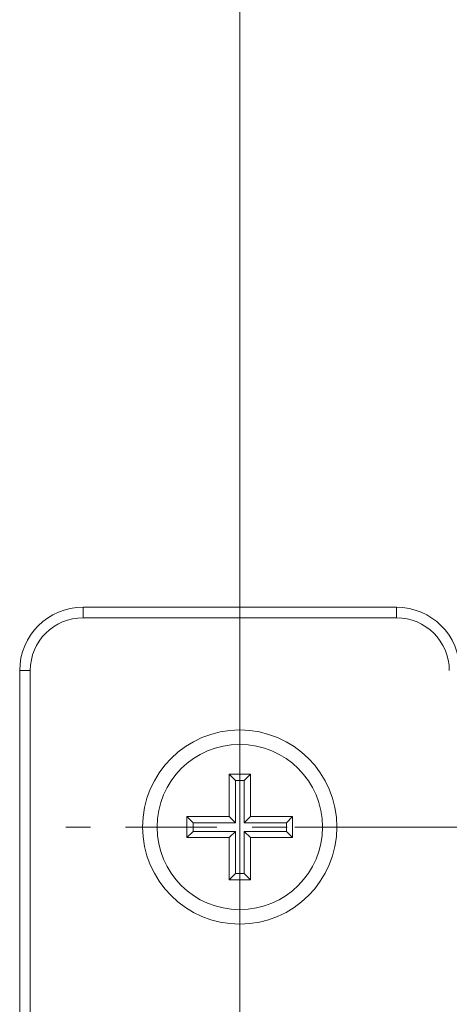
# Model space of a CAD drawing. Header units: inches. Extents: x 0.3 to 84.8, y 1.5 to 53.5.
# Tile 60 of 107: x 68.5 to 69.7, y 22 to 24.8. Entities that reach past the tile are written whole.
import ezdxf

# ---------------------------------------------------------------- set-up
doc = ezdxf.new("R2010")
doc.units = ezdxf.units.IN
doc.header["$LTSCALE"] = 2.5
doc.header["$MEASUREMENT"] = 0
doc.linetypes.add('CHAIN', pattern=[0.7087, 0.4724, -0.0591, 0.1181, -0.0591])
for name, color, linetype, lineweight in [('Center Mark (ANSI)', 7, 'Continuous', 9), ('Dimension (ANSI)', 7, 'Continuous', 9), ('Visible (ANSI)', 7, 'Continuous', 18), ('Visible Narrow (ANSI)', 7, 'Continuous', 5)]:
    doc.layers.add(name, color=color, linetype=linetype, lineweight=lineweight)
doc.styles.add('Note Text (ANSI)', font='arial.ttf')
doc.dimstyles.new('.XX', dxfattribs={"dimscale": 2.5, "dimtxt": 0.095, "dimasz": 0.125, "dimexe": 0.1875, "dimexo": 0.0625, "dimgap": 0.0625, "dimtad": 0, "dimtih": 1, "dimtoh": 1, "dimrnd": 1e-08, "dimzin": 0, "dimdsep": 46, "dimtxsty": 'Note Text (ANSI)', "dimblk": 'Filled-1', "dimcen": 0.09, "dimdle": 0.45, "dimclrd": 256, "dimclre": 256, "dimclrt": 256, "dimadec": 0, "dimazin": 1, "dimtfac": 1.263158, "dimtofl": 0, "dimtmove": 0, "dimatfit": 3, "dimfxl": 1, "dimtolj": 1, "dimtzin": 4, "dimlwd": -1, "dimlwe": -1, "dimarcsym": 0})

# ---------------------------------------------------------------- blocks, each defined once
blk = doc.blocks.new('Filled-1')
at = {"color": 0}
for p, q in [((0, 0), (-1, 0.25)), ((-1, 0.25), (-1, -0.25)), ((-1, 0), (0, 0)), ((-1, -0.25), (0, 0))]:
    blk.add_line(p, q, dxfattribs=at)
at = {"color": 0, "flags": 128}
blk.add_lwpolyline([(-1, -0.25), (0, 0), (-1, 0.25), (-1, -0.25)], dxfattribs=at)
at = {"color": 0}
blk.add_solid([(-1, -0.25), (0, 0), (-1, 0.25), (-1, -0.25)], dxfattribs=at)
blk = doc.blocks.new('*D51')
at = {"layer": 'Defpoints', "color": 0, "transparency": 16777216}
for p in [(69.1069, 30.1656), (69.1069, 22.5406), (78.5675, 22.5406)]:
    blk.add_point(p, dxfattribs=at)
at = {"layer": 'Dimension (ANSI)', "transparency": 16777216}
for p, q in [((69.2632, 30.1656), (79.0362, 30.1656)), ((78.5675, 29.8531), (78.5675, 26.6307)), ((78.5675, 22.8531), (78.5675, 26.0755)), ((69.2632, 22.5406), (79.0362, 22.5406))]:
    blk.add_line(p, q, dxfattribs=at)
at = {"layer": 'Dimension (ANSI)', "transparency": 16777216, "xscale": 0.3125, "yscale": 0.3125, "zscale": 0.3125}
for p, rotation in [((78.5675, 30.1656), 90), ((78.5675, 22.5406), 270)]:
    blk.add_blockref('Filled-1', p, dxfattribs=dict(at, rotation=rotation))
at = {"layer": 'Dimension (ANSI)', "transparency": 16777216, "insert": (78.26, 26.4744), "char_height": 0.2375, "attachment_point": 1, "style": 'Note Text (ANSI)'}
blk.add_mtext('\\A1;7.63', dxfattribs=at)
blk = doc.blocks.new('*D52')
at = {"layer": 'Defpoints', "color": 0, "transparency": 16777216}
for p in [(74.7319, 33.6459), (69.1069, 20.0209), (74.7319, 20.0209)]:
    blk.add_point(p, dxfattribs=at)
at = {"layer": 'Dimension (ANSI)', "transparency": 16777216}
for p, q in [((69.1069, 20.1772), (69.1069, 34.1147)), ((74.7319, 20.1772), (74.7319, 34.1147)), ((69.4194, 33.6459), (71.4547, 33.6459)), ((74.4194, 33.6459), (72.3841, 33.6459))]:
    blk.add_line(p, q, dxfattribs=at)
at = {"layer": 'Dimension (ANSI)', "transparency": 16777216, "xscale": 0.3125, "yscale": 0.3125, "zscale": 0.3125, "rotation": 180}
blk.add_blockref('Filled-1', (69.1069, 33.6459), dxfattribs=at)
at = {"layer": 'Dimension (ANSI)', "transparency": 16777216, "xscale": 0.3125, "yscale": 0.3125, "zscale": 0.3125}
blk.add_blockref('Filled-1', (74.7319, 33.6459), dxfattribs=at)
at = {"layer": 'Dimension (ANSI)', "transparency": 16777216, "insert": (71.611, 33.7672), "char_height": 0.2375, "attachment_point": 1, "style": 'Note Text (ANSI)'}
blk.add_mtext('\\A1;5.63', dxfattribs=at)
blk = doc.blocks.new('*D53')
at = {"layer": 'Defpoints', "color": 0, "transparency": 16777216}
for p in [(68.6073, 32.3656), (68.6073, 20.3406), (80.6698, 20.3406)]:
    blk.add_point(p, dxfattribs=at)
at = {"layer": 'Dimension (ANSI)', "transparency": 16777216}
for p, q in [((68.7635, 32.3656), (81.1385, 32.3656)), ((80.6698, 32.0531), (80.6698, 28.0394)), ((80.6698, 20.6531), (80.6698, 27.4842)), ((68.7635, 20.3406), (81.1385, 20.3406))]:
    blk.add_line(p, q, dxfattribs=at)
at = {"layer": 'Dimension (ANSI)', "transparency": 16777216, "xscale": 0.3125, "yscale": 0.3125, "zscale": 0.3125}
for p, rotation in [((80.6698, 32.3656), 90), ((80.6698, 20.3406), 270)]:
    blk.add_blockref('Filled-1', p, dxfattribs=dict(at, rotation=rotation))
at = {"layer": 'Dimension (ANSI)', "transparency": 16777216, "insert": (80.2802, 27.8831), "char_height": 0.2375, "attachment_point": 1, "style": 'Note Text (ANSI)'}
blk.add_mtext('\\A1;12.03', dxfattribs=at)

msp = doc.modelspace()

# ---------------------------------------------------------------- linework, layer by layer
at = {"layer": 'Center Mark (ANSI)', "linetype": 'CHAIN', "ltscale": 0.219338}
for p, q in [((69.1069, 23.0343), (69.1069, 22.0468)), ((69.6007, 22.5406), (68.6132, 22.5406))]:
    msp.add_line(p, q, dxfattribs=at)
at = {"layer": 'Visible (ANSI)'}
for p, q in [((69.5519, 23.1656), (68.6619, 23.1656)), ((68.4819, 22.9856), (68.4819, 20.0956)), ((69.0769, 22.6906), (69.1369, 22.6906)), ((69.0769, 22.5706), (69.0769, 22.6906)), ((69.0769, 22.6906), (69.0946, 22.6729)), ((69.1193, 22.6729), (69.1369, 22.6906)), ((69.1369, 22.6906), (69.1369, 22.5706)), ((69.0946, 22.6729), (69.0946, 22.5529)), ((69.1193, 22.6729), (69.0946, 22.6729)), ((69.1193, 22.5529), (69.1193, 22.6729)), ((68.9569, 22.5106), (68.9569, 22.5706)), ((68.9569, 22.5706), (69.0769, 22.5706)), ((68.9746, 22.5529), (68.9569, 22.5706)), ((69.0946, 22.5529), (69.0769, 22.5706)), ((69.1369, 22.5706), (69.1193, 22.5529)), ((69.1369, 22.5706), (69.2569, 22.5706)), ((69.2569, 22.5706), (69.2393, 22.5529)), ((69.2569, 22.5706), (69.2569, 22.5106)), ((69.0946, 22.5529), (68.9746, 22.5529)), ((68.9746, 22.5282), (68.9746, 22.5529)), ((69.2393, 22.5529), (69.1193, 22.5529)), ((69.2393, 22.5529), (69.2393, 22.5282)), ((68.9569, 22.5106), (68.9746, 22.5282)), ((69.0769, 22.5106), (68.9569, 22.5106)), ((68.9746, 22.5282), (69.0946, 22.5282)), ((69.0946, 22.5282), (69.0769, 22.5106)), ((69.0769, 22.3906), (69.0769, 22.5106)), ((69.0946, 22.5282), (69.0946, 22.4082)), ((69.1193, 22.4082), (69.1193, 22.5282)), ((69.1193, 22.5282), (69.1369, 22.5106)), ((69.1193, 22.5282), (69.2393, 22.5282)), ((69.2569, 22.5106), (69.1369, 22.5106)), ((69.1369, 22.5106), (69.1369, 22.3906)), ((69.2393, 22.5282), (69.2569, 22.5106)), ((69.0946, 22.4082), (69.0769, 22.3906)), ((69.1193, 22.4082), (69.0946, 22.4082)), ((69.1369, 22.3906), (69.1193, 22.4082)), ((69.1369, 22.3906), (69.0769, 22.3906))]:
    msp.add_line(p, q, dxfattribs=at)
for radius in [0.2759, 0.235]:
    msp.add_circle((69.1069, 22.5406), radius, dxfattribs=at)
for centre, start, end in [((68.6619, 22.9856), 90, 180), ((69.5519, 22.9856), 0, 90)]:
    msp.add_arc(centre, 0.18, start, end, dxfattribs=at)
at = {"layer": 'Visible Narrow (ANSI)'}
for p, q in [((68.6619, 23.1656), (68.6619, 23.1356)), ((69.5519, 23.1656), (69.5519, 23.1356)), ((69.5519, 23.1356), (68.6619, 23.1356)), ((68.4819, 22.9856), (68.5119, 22.9856)), ((68.5119, 22.9856), (68.5119, 20.0956))]:
    msp.add_line(p, q, dxfattribs=at)
for centre, start, end in [((68.6619, 22.9856), 90, 180), ((69.5519, 22.9856), 0, 90)]:
    msp.add_arc(centre, 0.15, start, end, dxfattribs=at)

# ---------------------------------------------------------------- dimensions: what is measured, and where the dimension line sits
at = {"layer": 'Dimension (ANSI)'}
for base, p1, p2, angle, override, picture, middle in [((74.7319294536, 33.6459074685), (69.1069294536, 20.0209074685), (74.7319294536, 20.0209074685), 180, {"dimgap": 0.0625, "dimtih": 0, "dimtoh": 0, "dimdec": 2, "dimtol": 0, "dimlim": 0, "dimtp": 0, "dimtm": 0, "dimtdec": 2, "dimatfit": 1}, '*D52', (71.9194294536, 33.6459074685)), ((80.6697727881, 20.3405618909), (68.6072727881, 32.3655618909), (68.6072727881, 20.3405618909), 90, {"dimgap": 0.0625, "dimdec": 2, "dimtol": 0, "dimlim": 0, "dimtp": 0, "dimtm": 0, "dimtdec": 2, "dimatfit": 1}, '*D53', (80.6697727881, 27.7617795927)), ((78.567454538, 22.5405614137), (69.1069294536, 30.1655614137), (69.1069294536, 22.5405614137), 90, {"dimgap": 0.0625, "dimdec": 2, "dimtol": 0, "dimlim": 0, "dimtp": 0, "dimtm": 0, "dimtdec": 2, "dimatfit": 1}, '*D51', (78.567454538, 26.3530614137))]:
    dim = msp.add_linear_dim(base=base, p1=p1, p2=p2, angle=angle, dimstyle='.XX', override=override, dxfattribs=at)
    dim.commit()
    dim.dimension.update_dxf_attribs({"geometry": picture, "text_midpoint": middle, "dimtype": 160})

doc.saveas('drawing.dxf')
